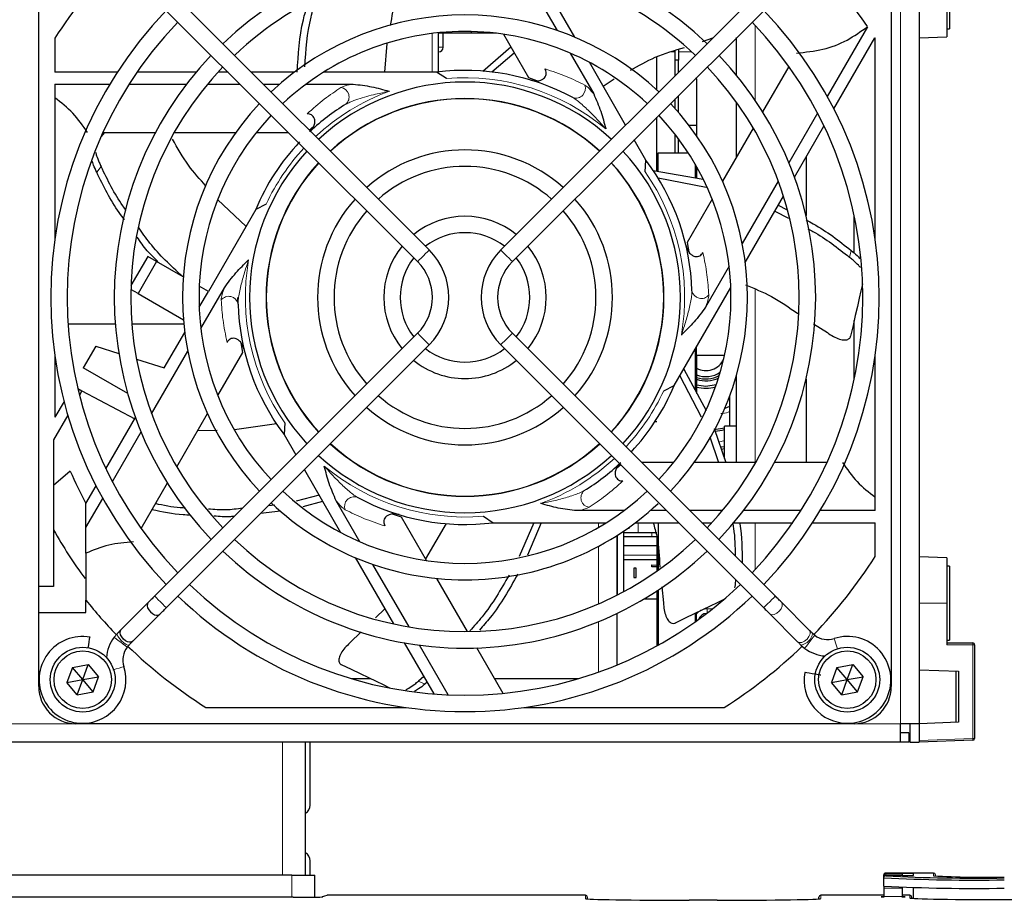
# Paper-space layout 'Blatt3' of a CAD drawing. Header units: millimetres. Extents: x 5 to 418, y 2 to 292.
# Tile 42 of 50: x 81 to 107, y 215 to 239. Entities that reach past the tile are written whole.
import ezdxf

# ---------------------------------------------------------------- set-up
doc = ezdxf.new("R2010")
doc.units = ezdxf.units.MM

psp = doc.layouts.new('Blatt3')

# ---------------------------------------------------------------- linework, layer by layer
at = {"color": 7, "linetype": 'Continuous', "lineweight": 18}
for p, q in [((104.6918, 219.8401), (104.6918, 242.8401)), ((100.7668, 238.6841), (100.7668, 236.6588)), ((92.0543, 237.4171), (92.0543, 238.4605)), ((92.2293, 238.0901), (92.3543, 238.0901)), ((98.5134, 237.9651), (98.6105, 237.9651)), ((99.0586, 237.9651), (98.698, 237.9651)), ((99.1561, 237.2401), (99.1918, 237.2401)), ((83.1252, 234.8679), (83.0058, 234.7182)), ((99.1918, 234.7401), (99.1543, 234.7401)), ((103.3169, 232.4209), (103.3595, 232.6075)), ((100.7668, 231.5606), (100.7668, 226.8595)), ((99.1543, 229.7401), (99.1918, 229.7401)), ((100.2543, 229.1972), (100.2543, 227.8651)), ((99.9418, 227.4759), (99.7905, 227.4389)), ((96.5418, 225.133), (96.5418, 225.263)), ((97.6168, 225.263), (97.6168, 224.9901)), ((100.7668, 225.263), (100.7668, 223.9961)), ((97.0543, 223.3155), (97.0543, 224.9251)), ((97.9793, 224.9901), (97.9793, 224.8901)), ((96.5418, 223.0729), (96.5418, 224.6241)), ((97.2293, 224.3901), (98.1168, 224.3901)), ((99.853, 223.1535), (99.853, 223.1303)), ((99.6205, 222.9401), (99.478, 222.9401)), ((99.478, 222.8287), (99.478, 222.9401)), ((105.9418, 223.0901), (105.1918, 223.0901)), ((96.5418, 221.2304), (96.5418, 222.5902)), ((106.6435, 221.9674), (105.9418, 221.9674)), ((106.6435, 219.4407), (106.6435, 221.9674)), ((106.6435, 221.9674), (106.6918, 221.9674)), ((91.6868, 220.9846), (91.8593, 220.9015)), ((82.4418, 219.8401), (78.9418, 219.8401)), ((104.6918, 219.8401), (103.4418, 219.8401)), ((105.1918, 219.39), (106.6435, 219.4407)), ((106.6435, 219.4407), (106.6918, 219.4407)), ((88.0168, 215.757), (88.0168, 219.3401)), ((88.2668, 215.1553), (88.2668, 215.757)), ((104.2918, 215.8098), (104.2918, 215.7927)), ((104.7466, 215.7927), (104.2918, 215.7927)), ((104.2918, 215.7927), (104.2918, 215.7457)), ((104.2918, 215.7457), (104.2918, 215.7343)), ((105.5831, 215.7343), (105.5831, 215.8098)), ((105.633, 215.7607), (105.633, 215.7267)), ((89.228, 215.2098), (89.104, 215.1685)), ((96.1918, 215.1234), (96.1918, 215.2098)), ((102.5418, 215.2098), (102.5418, 215.1234)), ((104.7406, 215.4049), (104.2418, 215.4049)), ((104.7365, 215.1793), (104.2418, 215.1793)), ((104.9418, 215.1409), (104.9418, 215.2098))]:
    psp.add_line(p, q, dxfattribs=at)
at = {"color": 7, "linetype": 'Continuous', "lineweight": 25}
for p, q in [((105.1918, 242.8401), (105.1918, 219.8401)), ((81.4418, 223.5401), (81.4418, 241.8401)), ((104.4418, 241.8401), (104.4418, 220.8401)), ((106.0168, 240.5901), (106.0168, 238.5901)), ((94.4512, 240.2298), (95.4243, 238.5443)), ((95.9061, 238.3598), (94.874, 240.1476)), ((91.9764, 232.6197), (84.8832, 239.7129)), ((101.0003, 239.7129), (93.9072, 232.6197)), ((84.5689, 239.3986), (91.6621, 232.3054)), ((94.2215, 232.3054), (101.3147, 239.3986)), ((105.9418, 239.5901), (105.9418, 238.3663)), ((103.8011, 238.6447), (102.7143, 236.7623)), ((105.9418, 238.5901), (106.0168, 238.5901)), ((81.8793, 238.3332), (81.8793, 237.4171)), ((92.2293, 237.4235), (92.2293, 238.4801)), ((93.1168, 238.4651), (92.2293, 238.4651)), ((92.3543, 238.0901), (92.3543, 238.4651)), ((93.1168, 238.4651), (93.1168, 238.5134)), ((93.7916, 238.4651), (93.1168, 238.4651)), ((93.981, 238.4399), (94.6549, 237.2727)), ((99.346, 238.2459), (99.6287, 238.3413)), ((100.2668, 237.3287), (100.2668, 238.3507)), ((102.8944, 236.4243), (104.0002, 238.3396)), ((104.0043, 238.3332), (104.0002, 238.3396)), ((104.0043, 232.9288), (104.0043, 238.3332)), ((105.1918, 238.3401), (105.9418, 238.3663)), ((90.7803, 237.4171), (90.8427, 238.1868)), ((93.427, 237.4458), (94.1746, 238.1047)), ((98.698, 238.0273), (98.698, 237.7401)), ((93.669, 237.4217), (94.2716, 237.9367)), ((95.7784, 237.9311), (96.4143, 236.8297)), ((98.1168, 236.9333), (98.1168, 237.8313)), ((98.6105, 237.7401), (98.6105, 237.9978)), ((97.2755, 235.9881), (96.297, 237.6828)), ((98.698, 237.7401), (98.6105, 237.7401)), ((98.6105, 237.3231), (98.6105, 237.7401)), ((98.698, 237.4106), (98.698, 237.7401)), ((101.6782, 237.5722), (100.9704, 236.3462)), ((83.5624, 237.4171), (81.8793, 237.4171)), ((85.69, 237.4171), (84.0968, 237.4171)), ((86.5504, 237.4171), (86.2803, 237.4171)), ((88.3447, 237.4171), (87.179, 237.4171)), ((92.1772, 237.4171), (89.1264, 237.4171)), ((92.443, 237.244), (92.1772, 237.4171)), ((94.6549, 237.2727), (94.8708, 237.1953)), ((96.6697, 237.0372), (96.9666, 237.2369)), ((99.1918, 237.2401), (99.1918, 237.2758)), ((99.1918, 237.2401), (99.1918, 235.9901)), ((81.8793, 237.0921), (83.3597, 237.0921)), ((81.8793, 237.0921), (81.8793, 232.9288)), ((83.8821, 237.0921), (85.4296, 237.0921)), ((85.9977, 237.0921), (86.8754, 237.0921)), ((87.504, 237.0921), (87.944, 237.0921)), ((88.6521, 237.0921), (89.9238, 237.0921)), ((98.6105, 236.4322), (98.6105, 236.6945)), ((98.698, 236.3331), (98.698, 236.782)), ((100.2668, 235.1275), (100.2668, 236.5985)), ((98.1168, 234.7501), (98.1168, 236.2008)), ((102.4531, 236.31), (101.6794, 234.9698)), ((88.7394, 235.8568), (88.8598, 235.9588)), ((98.9785, 235.9901), (99.1918, 235.9901)), ((99.1918, 235.9901), (99.1918, 235.6992)), ((100.7168, 235.9069), (99.8884, 234.472)), ((101.8306, 234.5818), (102.6272, 235.9615)), ((83.1764, 235.79), (84.5921, 235.79)), ((85.0993, 235.79), (86.7561, 235.79)), ((87.3128, 235.79), (88.1775, 235.79)), ((98.6105, 235.2401), (98.6105, 235.7393)), ((98.698, 235.2401), (98.698, 235.6241)), ((97.8224, 235.0408), (97.5056, 235.5895)), ((98.1543, 235.2401), (98.9649, 235.2401)), ((98.1543, 234.7435), (98.1543, 235.2401)), ((102.1418, 235.1208), (102.1418, 233.5491)), ((97.8054, 234.724), (97.8224, 235.0408)), ((99.1543, 234.9307), (99.1543, 234.5665)), ((99.1918, 234.865), (99.1918, 234.7401)), ((98.018, 234.7676), (99.3652, 234.5291)), ((98.1501, 234.5633), (99.4452, 234.3137)), ((99.1918, 234.7401), (99.1918, 234.5598)), ((99.8802, 234.4901), (99.8988, 234.4901)), ((101.3953, 234.4777), (100.4221, 232.7922)), ((100.5033, 232.2827), (101.5354, 234.0705)), ((87.0332, 233.2603), (86.2728, 233.9747)), ((87.5794, 233.8601), (87.2966, 233.7164)), ((99.6101, 233.99), (98.9361, 232.8227)), ((101.3952, 233.8277), (101.6177, 233.7096)), ((87.2966, 233.7164), (86.0184, 231.5026)), ((101.3048, 233.6711), (101.6687, 233.4754)), ((103.4418, 232.5367), (103.4418, 233.5571)), ((98.9361, 232.8227), (98.9828, 232.5658)), ((84.3831, 232.4467), (83.9306, 231.6629)), ((84.6212, 232.3092), (84.3831, 232.4467)), ((84.6212, 232.3092), (84.1212, 231.4432)), ((85.3419, 231.8931), (84.6212, 232.3092)), ((100.0681, 232.179), (99.4322, 231.0776)), ((86.0184, 231.5026), (85.7727, 231.6444)), ((84.1212, 231.4432), (83.9274, 231.5551)), ((84.1212, 231.4432), (85.3458, 230.7362)), ((85.7712, 231.0744), (86.0184, 231.5026)), ((85.8155, 230.5011), (86.4514, 231.6025)), ((98.587, 228.9637), (100.1124, 231.6057)), ((86.8194, 231.1621), (86.8168, 231.3401)), ((83.5081, 230.6151), (82.2348, 230.6151)), ((85.3564, 230.6151), (83.954, 230.6151)), ((102.3458, 230.6311), (102.7207, 230.3897)), ((103.4418, 229.1231), (103.4418, 230.721)), ((91.6621, 230.3747), (84.5689, 223.2815)), ((84.8256, 229.4367), (85.3803, 230.3974)), ((101.3147, 223.2815), (94.2215, 230.3747)), ((84.8832, 222.9672), (91.9764, 230.0604)), ((86.9474, 229.8574), (86.9008, 230.1144)), ((93.9072, 230.0604), (101.0003, 222.9672)), ((82.9825, 230.0209), (82.6452, 229.4367)), ((82.9825, 230.0209), (83.6025, 229.8244)), ((84.4883, 228.2024), (85.4614, 229.8879)), ((86.2735, 228.6902), (86.9474, 229.8574)), ((99.1543, 229.9462), (99.1543, 228.8319)), ((99.1918, 229.7776), (99.1918, 230.0112)), ((99.1918, 229.7776), (99.9451, 229.7776)), ((99.1918, 229.7776), (99.1918, 229.7401)), ((81.8793, 229.7513), (81.8793, 228.11)), ((84.0802, 229.673), (84.8256, 229.4367)), ((99.1918, 229.7401), (99.1918, 228.7457)), ((104.0043, 225.588), (104.0043, 229.7513)), ((83.8431, 228.7451), (82.6452, 229.4367)), ((98.8423, 229.4058), (99.4499, 228.2881)), ((98.7373, 229.224), (99.3179, 228.1164)), ((100.2668, 226.8901), (100.2668, 229.2404)), ((102.1418, 229.131), (102.1418, 226.8901)), ((82.4951, 228.8841), (82.6089, 228.8237)), ((82.6089, 228.8237), (82.5393, 228.7032)), ((82.6089, 228.8237), (84.0343, 228.0659)), ((98.3041, 228.82), (98.587, 228.9637)), ((82.1239, 228.5337), (81.8793, 228.11)), ((100.0793, 228.6716), (100.0793, 227.8651)), ((85.1668, 226.7732), (85.9952, 228.2081)), ((100.0793, 228.3953), (99.949, 228.3463)), ((82.2271, 228.1624), (81.8418, 227.4951)), ((83.2564, 226.7186), (84.053, 228.0983)), ((87.8527, 227.9317), (86.7247, 227.7688)), ((88.0782, 227.9561), (88.0612, 227.6393)), ((98.0695, 227.9901), (98.1168, 227.9901)), ((83.4305, 226.3702), (84.2042, 227.7103)), ((86.2595, 227.7513), (85.7235, 227.7374)), ((99.6635, 227.8071), (99.9798, 226.8901)), ((99.6645, 227.7768), (99.9418, 227.8247)), ((100.2668, 227.8651), (99.9418, 227.8651)), ((99.9418, 226.9961), (99.9418, 227.8651)), ((81.8418, 227.4951), (81.8418, 223.5401)), ((88.0612, 227.6393), (88.378, 227.0906)), ((99.5497, 227.5743), (99.778, 226.8901)), ((99.8537, 227.247), (99.9418, 227.2622)), ((98.5708, 226.8901), (97.706, 226.8901)), ((100.7843, 226.8901), (99.1275, 226.8901)), ((102.7072, 226.8901), (101.2915, 226.8901)), ((82.2906, 226.6526), (81.8418, 226.2677)), ((88.6081, 226.6921), (89.5865, 224.9973)), ((97.1418, 226.8213), (97.0418, 226.7365)), ((84.2053, 225.1079), (84.9132, 226.3339)), ((82.7168, 225.784), (82.9892, 226.2559)), ((82.7168, 225.134), (83.1693, 225.9178)), ((89.0042, 226.0061), (88.3907, 225.8439)), ((89.1013, 225.8378), (88.5668, 225.6878)), ((90.1052, 224.7491), (89.4693, 225.8504)), ((82.7168, 225.134), (82.7168, 225.784)), ((87.969, 225.5695), (87.4269, 225.5109)), ((87.8114, 225.7369), (87.6357, 225.7197)), ((97.2315, 225.588), (95.9597, 225.588)), ((98.3796, 225.588), (97.9396, 225.588)), ((99.8858, 225.588), (99.0082, 225.588)), ((102.0015, 225.588), (100.454, 225.588)), ((104.0043, 225.588), (102.5239, 225.588)), ((91.2286, 225.4075), (90.9828, 225.4956)), ((91.9025, 224.2402), (91.2286, 225.4075)), ((93.4405, 225.4361), (93.7064, 225.263)), ((93.7064, 225.263), (96.7571, 225.263)), ((94.8011, 225.263), (94.3994, 224.3508)), ((94.9995, 225.263), (94.6298, 224.3876)), ((97.5389, 225.263), (98.7046, 225.263)), ((98.1543, 225.263), (98.1543, 223.9823)), ((99.3332, 225.263), (99.6033, 225.263)), ((100.1936, 225.263), (101.7868, 225.263)), ((102.3211, 225.263), (104.0043, 225.263)), ((104.0043, 224.3469), (104.0043, 225.263)), ((82.7168, 224.4376), (82.7168, 225.134)), ((92.4335, 225.2362), (91.8766, 224.2851)), ((97.2293, 223.4076), (97.2293, 225.0407)), ((97.3365, 225.1151), (97.3668, 225.1151)), ((97.3668, 225.1365), (97.3668, 225.1151)), ((97.0418, 224.9171), (97.0418, 223.3091)), ((97.6168, 224.9901), (97.2293, 224.9901)), ((97.2293, 224.8901), (97.9793, 224.8901)), ((98.1168, 224.9901), (97.6168, 224.9901)), ((97.9793, 224.8901), (98.1168, 224.8901)), ((98.1168, 224.8691), (98.1168, 223.9559)), ((98.1168, 224.6401), (97.2293, 224.6401)), ((89.9774, 224.3203), (91.0096, 222.5325)), ((97.2293, 224.2651), (98.1168, 224.2651)), ((105.9418, 224.3139), (105.1918, 224.3401)), ((105.9418, 224.3139), (105.9418, 223.0901)), ((91.4324, 222.4503), (90.4592, 224.1358)), ((97.4999, 224.038), (97.4999, 223.7877)), ((97.5617, 224.038), (97.4999, 224.038)), ((97.5617, 223.7877), (97.5617, 224.038)), ((97.9809, 224.0695), (97.9809, 224.1218)), ((97.9809, 224.1218), (98.1168, 224.1195)), ((98.1168, 224.0672), (97.9809, 224.0695)), ((106.0168, 224.0901), (105.9418, 224.0901)), ((106.0168, 224.0901), (106.0168, 222.0901)), ((93.0093, 222.3233), (92.1809, 223.7581)), ((97.4999, 223.7877), (97.5617, 223.7877)), ((81.8418, 223.5401), (81.4418, 223.5401)), ((81.4418, 222.8401), (81.4418, 223.5401)), ((98.1168, 223.4153), (98.1109, 223.4154)), ((98.1168, 223.4192), (98.1168, 223.2026)), ((98.1543, 223.4439), (98.1543, 221.9595)), ((98.2525, 223.5293), (98.2958, 223.1021)), ((82.7168, 222.8401), (82.7168, 223.1711)), ((98.1168, 223.2026), (97.7689, 223.2026)), ((98.1168, 223.2026), (98.1168, 221.9388)), ((84.3939, 223.1064), (83.6639, 222.3765)), ((90.7772, 222.935), (90.5283, 222.6916)), ((102.23, 222.3661), (101.4794, 223.1168)), ((105.9418, 223.0901), (105.9418, 221.9674)), ((81.4418, 220.8401), (81.4418, 222.8401)), ((81.4418, 222.8401), (82.7168, 222.8401)), ((83.9782, 222.0622), (84.7082, 222.7921)), ((97.0418, 222.813), (97.0418, 221.4226)), ((99.1543, 222.817), (99.1543, 222.5896)), ((99.1918, 222.6164), (99.1918, 222.8351)), ((101.1651, 222.8025), (101.9157, 222.0518)), ((83.5632, 222.2758), (83.4744, 222.1743)), ((83.4744, 222.1743), (83.4745, 222.1742)), ((90.1451, 222.3169), (89.8393, 222.0178)), ((98.1168, 222.3026), (98.1543, 222.3026)), ((102.3775, 222.2258), (102.3202, 222.2759)), ((105.9418, 222.0901), (106.0168, 222.0901)), ((83.8275, 221.9044), (83.8775, 221.9615)), ((91.3048, 222.0212), (92.1014, 220.6415)), ((92.4902, 220.6181), (91.7164, 221.9582)), ((93.9707, 220.658), (93.2629, 221.884)), ((102.0061, 221.9615), (102.0076, 221.9601)), ((102.0062, 221.9613), (102.1076, 221.8726)), ((102.1076, 221.8726), (102.1079, 221.8731)), ((105.9418, 222.0174), (106.6418, 222.0174)), ((106.6918, 221.9674), (106.6918, 219.4407)), ((82.3506, 221.3589), (82.2029, 220.9519)), ((82.3506, 221.3589), (82.7769, 221.4346)), ((82.6293, 221.0276), (82.3506, 221.3589)), ((82.6293, 221.0276), (82.7769, 221.4346)), ((82.7769, 221.4346), (83.0556, 221.1032)), ((102.9756, 221.3589), (102.8279, 220.9519)), ((102.9756, 221.3589), (103.4019, 221.4346)), ((103.2543, 221.0276), (102.9756, 221.3589)), ((103.2543, 221.0276), (103.4019, 221.4346)), ((103.4019, 221.4346), (103.6806, 221.1032)), ((105.1918, 221.2901), (106.2582, 221.2528)), ((82.2029, 220.9519), (82.6293, 221.0276)), ((82.4817, 220.6205), (82.6293, 221.0276)), ((82.6293, 221.0276), (83.0556, 221.1032)), ((82.908, 220.6962), (82.6293, 221.0276)), ((82.908, 220.6962), (83.0556, 221.1032)), ((90.3932, 221.0526), (89.8869, 221.0526)), ((91.8295, 221.1124), (91.6868, 220.9846)), ((95.9967, 221.0526), (93.7429, 221.0526)), ((102.8279, 220.9519), (103.2543, 221.0276)), ((103.1067, 220.6205), (103.2543, 221.0276)), ((103.2543, 221.0276), (103.6806, 221.1032)), ((103.533, 220.6962), (103.2543, 221.0276)), ((103.533, 220.6962), (103.6806, 221.1032)), ((106.1918, 219.875), (106.1918, 221.2551)), ((106.2582, 221.2528), (106.2582, 219.8773)), ((82.4817, 220.6205), (82.2029, 220.9519)), ((91.9199, 220.9559), (91.8593, 220.9015)), ((103.1067, 220.6205), (102.8279, 220.9519)), ((82.4817, 220.6205), (82.908, 220.6962)), ((103.1067, 220.6205), (103.533, 220.6962)), ((85.9487, 220.2776), (91.3531, 220.2776)), ((94.5305, 220.2776), (99.9349, 220.2776)), ((103.4418, 219.8401), (82.4418, 219.8401)), ((105.1918, 219.8401), (104.6918, 219.8401)), ((104.6918, 219.3401), (104.6918, 219.8401)), ((104.9418, 219.8401), (104.9418, 219.3401)), ((106.2582, 219.8773), (105.1918, 219.8401)), ((105.1918, 219.8401), (105.1918, 219.3401)), ((104.9168, 219.5901), (104.6918, 219.5901)), ((104.9168, 219.5901), (104.9168, 219.3401)), ((104.6918, 219.3401), (56.6918, 219.3401)), ((88.6418, 215.757), (88.6418, 219.3401)), ((88.7668, 217.6401), (88.7668, 219.3401)), ((104.9168, 219.3401), (104.6918, 219.3401)), ((104.9418, 219.3401), (105.1918, 219.3401)), ((106.6435, 219.3908), (105.1918, 219.3401)), ((88.7668, 215.757), (88.7668, 216.1401)), ((88.2668, 215.757), (72.0168, 215.757)), ((88.2668, 215.757), (88.8918, 215.757)), ((88.8918, 215.1597), (88.8918, 215.757)), ((104.2418, 215.7427), (104.2418, 215.7598)), ((104.2418, 215.6957), (104.2418, 215.7427)), ((104.2418, 215.6843), (104.2418, 215.6957)), ((105.5831, 215.8098), (104.2918, 215.8098)), ((104.7466, 215.7457), (104.2918, 215.7457)), ((105.0418, 215.7974), (104.7466, 215.7974)), ((104.7466, 215.7974), (104.7466, 215.7927)), ((104.7466, 215.7457), (104.7466, 215.7409)), ((104.7466, 215.7409), (105.0418, 215.7409)), ((105.0418, 215.7409), (105.0418, 215.7974)), ((105.6336, 215.7266), (105.633, 215.7607)), ((104.2418, 215.4593), (104.2418, 215.6843)), ((104.2418, 215.4593), (104.2418, 215.4049)), ((89.2122, 215.2073), (89.0899, 215.1665)), ((96.1918, 215.2098), (89.228, 215.2098)), ((104.2418, 215.2098), (102.5418, 215.2098)), ((104.2418, 215.4049), (104.2418, 215.1793)), ((104.2418, 215.1793), (104.2418, 215.1597)), ((104.7406, 215.4049), (104.7365, 215.1793)), ((104.9418, 215.2098), (104.737, 215.2098)), ((105.0418, 215.1279), (105.0418, 215.422)), ((88.3051, 215.1553), (71.9785, 215.1553)), ((96.2418, 215.1598), (96.2418, 215.1142)), ((99.7418, 215.0745), (98.9918, 215.0745)), ((102.4918, 215.1142), (102.4918, 215.1598)), ((104.9918, 215.1598), (104.9918, 215.1317))]:
    psp.add_line(p, q, dxfattribs=at)
at = {"color": 7, "linetype": 'Continuous', "lineweight": 25, "flags": 128}
for points in [[(83.1192, 235.6623), (83.1284, 235.6739), (83.221, 235.79)], [(103.667, 231.7077), (103.6637, 231.6933), (103.624, 231.5192), (103.5787, 231.3209), (103.528, 231.0988), (103.472, 230.8534), (103.4108, 230.5852), (103.3445, 230.2946)], [(99.7185, 228.9813), (99.4418, 228.9401), (99.1918, 228.9735)], [(99.9418, 227.3131), (99.8456, 227.2963), (99.8367, 227.2949)], [(97.5297, 225.256), (97.5375, 225.2591), (97.5463, 225.263)], [(99.9163, 223.184), (99.903, 223.1776), (99.7421, 223.1001), (99.5588, 223.0118), (99.3536, 222.913), (99.1268, 222.8038), (98.8789, 222.6844), (98.6104, 222.5551)], [(101.4794, 223.1168), (101.4611, 223.1351), (101.4419, 223.1543), (101.4219, 223.1743), (101.4012, 223.1949), (101.3801, 223.2161), (101.3585, 223.2377), (101.3366, 223.2595), (101.3147, 223.2815)], [(84.3939, 223.1064), (84.3735, 223.0735), (84.3682, 223.0179), (84.3806, 222.9675), (84.41, 222.9102), (84.4559, 222.8541), (84.512, 222.8083), (84.5692, 222.7789), (84.6196, 222.7665), (84.6752, 222.7718), (84.7082, 222.7921), (84.7082, 222.7921)], [(101.0003, 222.9672), (101.0223, 222.9452), (101.0442, 222.9234), (101.0658, 222.9018), (101.0869, 222.8806), (101.1076, 222.86), (101.1276, 222.84), (101.1468, 222.8208), (101.1651, 222.8025)], [(83.9782, 222.0622), (83.9453, 222.0418), (83.8897, 222.0365), (83.8392, 222.0489), (83.782, 222.0784), (83.7259, 222.1242), (83.6801, 222.1803), (83.6507, 222.2375), (83.6383, 222.288), (83.6436, 222.3436), (83.6639, 222.3765), (83.6639, 222.3765)], [(102.3204, 222.2758), (102.3083, 222.2879), (102.2964, 222.2998), (102.2847, 222.3115), (102.2732, 222.3229), (102.262, 222.3342), (102.251, 222.3451), (102.2404, 222.3558), (102.23, 222.3661)], [(82.7762, 221.8901), (82.7892, 221.9638), (82.8039, 222.0469), (82.8161, 222.1163), (82.824, 222.1612), (82.8265, 222.1751)], [(101.9157, 222.0518), (101.9261, 222.0415), (101.9367, 222.0308), (101.9477, 222.0198), (101.9589, 222.0086), (101.9704, 221.9971), (101.9821, 221.9854), (101.994, 221.9736), (102.0061, 221.9615)], [(90.9136, 220.802), (90.9003, 220.8084), (90.7394, 220.8858), (90.5562, 220.9741), (90.3509, 221.0729), (90.1241, 221.1821), (89.8762, 221.3015), (89.6077, 221.4308)], [(102.544, 221.1477), (102.5215, 221.1516), (102.4692, 221.1608), (102.3951, 221.1739), (102.3104, 221.1889), (102.228, 221.2034), (102.1604, 221.2153), (102.1181, 221.2228), (102.1068, 221.2248)], [(89.0901, 215.1665), (89.0942, 215.1675), (89.104, 215.1685)]]:
    psp.add_lwpolyline(points, dxfattribs=at)
at = {"color": 7, "linetype": 'Continuous', "lineweight": 18, "flags": 128}
for points in [[(91.9764, 232.6197), (91.9644, 232.6078), (91.9304, 232.5737), (91.8794, 232.5227), (91.8193, 232.4626), (91.7591, 232.4025), (91.7081, 232.3515), (91.6741, 232.3174), (91.6621, 232.3054)], [(93.9072, 232.6197), (93.9073, 232.6197), (93.9213, 232.6056), (93.9571, 232.5698), (94.0092, 232.5177), (94.0698, 232.4571), (94.1295, 232.3975), (94.1792, 232.3477), (94.2115, 232.3154), (94.2215, 232.3054)], [(91.9764, 230.0604), (91.9644, 230.0723), (91.9304, 230.1064), (91.8794, 230.1574), (91.8193, 230.2175), (91.7591, 230.2777), (91.7081, 230.3287), (91.6741, 230.3627), (91.6621, 230.3747), (91.6621, 230.3747)], [(93.9072, 230.0604), (93.9073, 230.0605), (93.9213, 230.0745), (93.9571, 230.1103), (94.0092, 230.1625), (94.0698, 230.223), (94.1295, 230.2827), (94.1792, 230.3324), (94.2115, 230.3647), (94.2215, 230.3747)], [(84.8832, 222.9672), (84.8713, 222.9792), (84.8372, 223.0132), (84.7862, 223.0642), (84.7261, 223.1243), (84.6659, 223.1845), (84.615, 223.2355), (84.5809, 223.2695), (84.5689, 223.2815), (84.5689, 223.2815)], [(101.0003, 222.9672), (101.0004, 222.9673), (101.0145, 222.9813), (101.0503, 223.0171), (101.1024, 223.0693), (101.1629, 223.1298), (101.2226, 223.1895), (101.2724, 223.2393), (101.3047, 223.2715), (101.3147, 223.2815)], [(101.1651, 222.8025), (101.1684, 222.7994), (101.2174, 222.7784), (101.2825, 222.785), (101.3535, 222.8182), (101.4199, 222.8729), (101.4713, 222.9408), (101.5001, 223.0116), (101.5017, 223.0745), (101.4794, 223.1168)], [(101.9157, 222.0518), (101.919, 222.0487), (101.9681, 222.0277), (102.0331, 222.0343), (102.1042, 222.0675), (102.1705, 222.1223), (102.2219, 222.1902), (102.2507, 222.261), (102.2524, 222.3239), (102.23, 222.3661)], [(83.4745, 222.1742), (83.4902, 222.1621), (83.5305, 222.1314), (83.5891, 222.0866), (83.6571, 222.0346), (83.7241, 221.9834), (83.7801, 221.9407), (83.8163, 221.9129), (83.8275, 221.9044)], [(83.5632, 222.2758), (83.5592, 222.2479), (83.5798, 222.2003), (83.6217, 222.1403), (83.6787, 222.077), (83.742, 222.02), (83.802, 221.9781), (83.8496, 221.9575), (83.8775, 221.9614)], [(102.1079, 221.8731), (102.1218, 221.8912), (102.154, 221.9334), (102.1997, 221.9932), (102.2519, 222.0616), (102.3027, 222.128), (102.3444, 222.1825), (102.3705, 222.2167), (102.3775, 222.2258)], [(102.989, 221.8614), (102.9638, 221.9394), (102.9381, 222.019), (102.917, 222.0842), (102.9038, 222.1252), (102.9002, 222.1361)], [(83.4461, 221.2873), (83.4522, 221.2893), (83.5337, 221.3156), (83.614, 221.3416), (83.681, 221.3632), (83.7244, 221.3773), (83.7378, 221.3816)], [(89.2122, 215.2073), (89.2183, 215.2089), (89.228, 215.2098)]]:
    psp.add_lwpolyline(points, dxfattribs=at)
at = {"color": 7, "linetype": 'Continuous', "lineweight": 25}
for centre, radius in [((82.6293, 221.0276), 0.875), ((103.2543, 221.0276), 0.875), ((82.6293, 221.0276), 0.775), ((103.2543, 221.0276), 0.775)]:
    psp.add_circle(centre, radius, dxfattribs=at)
for centre, radius, start, end in [((92.9418, 231.3401), 9.4615, 46.346, 133.654), ((92.9418, 231.3401), 13.0875, 135.9786, 147.70111), ((92.9418, 231.3401), 13.0875, 33.92737, 44.03788), ((92.9418, 231.3401), 9.017, 90, 133.58764), ((92.9418, 231.3401), 9.017, 46.41236, 90), ((92.9418, 231.3401), 11.176, 136.13948, 223.86052), ((92.9418, 231.3401), 11.176, 316.13948, 43.86052), ((92.9418, 231.3401), 7.62, 46.67136, 133.32864), ((92.9418, 231.3401), 10.7315, 136.18668, 223.81332), ((92.9418, 231.3401), 10.7315, 316.18668, 43.81332), ((92.9418, 231.3401), 7.1755, 90, 133.22507), ((92.9418, 231.3401), 7.1755, 46.77493, 90), ((92.2293, 238.0901), 0.125, 270, 0), ((92.9418, 231.3401), 9.4615, 136.346, 223.654), ((92.9418, 231.3401), 9.4615, 316.346, 43.654), ((92.9418, 231.3401), 9.017, 136.41236, 223.58764), ((92.9418, 231.3401), 9.017, 316.41236, 43.58764), ((92.9418, 231.3401), 6.125, 61.66505, 97.17116), ((92.9418, 231.3401), 5.8103, 47.19218, 132.80782), ((92.9418, 231.3401), 5.3658, 90, 132.62612), ((92.9418, 231.3401), 5.3605, 47.37622, 132.62378), ((92.9418, 231.3401), 5.3658, 47.37388, 90), ((92.9418, 231.3401), 7.62, 136.67136, 223.32864), ((92.9418, 231.3401), 6.125, 121.66505, 132.92053), ((92.9418, 231.3401), 7.62, 316.67136, 43.32864), ((92.9418, 231.3401), 7.1755, 136.77493, 223.22507), ((92.9418, 231.3401), 7.1755, 316.77493, 43.22507), ((92.9418, 231.3401), 6.125, 136.79325, 157.17116), ((92.9418, 231.3401), 5.8103, 137.19218, 222.80782), ((92.9418, 231.3401), 3.9783, 48.20255, 131.79745), ((92.9418, 231.3401), 5.8103, 317.19218, 42.80782), ((92.9418, 231.3401), 5.3658, 137.37388, 222.62612), ((92.9418, 231.3401), 5.3605, 137.37622, 222.62378), ((92.9418, 231.3401), 3.5338, 90, 131.39411), ((92.9418, 231.3401), 3.5338, 48.60589, 90), ((92.9418, 231.3401), 5.3605, 0, 42.62378), ((92.9418, 231.3401), 5.3658, 317.37388, 42.62612), ((92.9418, 231.3401), 6.125, 1.66505, 37.17116), ((92.9418, 231.3401), 3.9783, 138.20255, 221.79745), ((92.9418, 231.3401), 3.9783, 318.20255, 41.79745), ((92.9418, 231.3401), 3.5338, 138.60589, 221.39411), ((92.9418, 231.3401), 2.1908, 50.82263, 129.17737), ((92.9418, 231.3401), 3.5338, 318.60589, 41.39411), ((92.9418, 231.3401), 1.7463, 90, 127.68798), ((92.9418, 231.3401), 1.7463, 52.31202, 90), ((92.9418, 231.3401), 2.1908, 140.82263, 219.17737), ((92.9418, 231.3401), 2.1908, 320.82263, 39.17737), ((90.6967, 231.3401), 1.8098, 315, 45), ((95.1868, 231.3401), 1.8098, 135, 225), ((92.9418, 231.3401), 1.7463, 142.31202, 217.68798), ((90.6967, 231.3401), 1.3653, 315, 45), ((95.1868, 231.3401), 1.3653, 135, 225), ((92.9418, 231.3401), 1.7463, 322.31202, 37.68798), ((92.9418, 231.3401), 6.125, 181.66505, 217.17116), ((92.9418, 231.3401), 5.3605, 317.37622, 0), ((92.9418, 231.3401), 1.7462, 232.31202, 307.68798), ((92.9418, 231.3401), 2.1907, 230.82263, 270), ((92.9418, 231.3401), 2.1907, 270, 309.17737), ((99.4418, 229.8901), 0.525, 241.56311, 336.22857), ((99.4418, 229.8901), 0.6875, 248.67631, 304.10901), ((99.4418, 229.8901), 0.75, 250.52878, 298.56908), ((99.4418, 229.8901), 0.8, 251.79004, 294.98261), ((92.9418, 231.3401), 6.125, 317.07947, 337.17116), ((99.4418, 229.8901), 1, 255.52249, 284.85193), ((92.9418, 231.3401), 3.5338, 228.60589, 311.39411), ((92.9418, 231.3401), 3.9783, 228.20255, 270), ((92.9418, 231.3401), 3.9783, 270, 311.79745), ((99.4418, 229.8901), 2.175, 276.55519, 283.2903), ((92.9418, 231.3401), 5.3657, 227.37388, 312.62612), ((92.9418, 231.3401), 5.3605, 227.37622, 312.62378), ((92.9418, 231.3401), 5.8102, 227.19218, 270), ((92.9418, 231.3401), 5.8102, 270, 312.80782), ((92.9418, 231.3401), 6.125, 301.66505, 313.29181), ((92.9418, 231.3401), 11.637, 203.75354, 208.5187), ((92.9418, 231.3401), 7.1755, 226.77493, 313.22507), ((92.9418, 231.3401), 7.62, 226.67136, 270), ((92.9418, 231.3401), 6.125, 241.66505, 277.17116), ((92.9418, 231.3401), 7.62, 270, 313.16134), ((92.9418, 231.3401), 12.75, 209.47293, 216.5025), ((92.9418, 231.3401), 9.017, 226.41236, 313.58764), ((92.9418, 231.3401), 9.4615, 226.346, 270), ((92.9418, 231.3401), 9.4615, 270, 313.654), ((92.9418, 231.3401), 13.0875, 315.97749, 327.70111), ((92.9418, 231.3401), 10.7315, 226.18668, 313.81332), ((92.9418, 231.3401), 13.0875, 218.62209, 224.01819), ((92.9418, 231.3401), 11.176, 226.13948, 270), ((92.9418, 231.3401), 11.176, 270, 313.86052), ((99.478, 222.5651), 0.25, 94.30796, 159.05481), ((82.623, 221.0213), 1.1716, 80, 270), ((84.2816, 221.5574), 1.016, 142.6142, 176.14475), ((102.7245, 222.6799), 0.5715, 232.6142, 287.91104), ((103.2605, 221.0213), 1.1716, 270, 107.91104), ((84.2816, 221.5574), 0.5715, 142.6142, 197.91104), ((92.9418, 231.3401), 13.0875, 225.93842, 237.70111), ((92.9418, 231.3401), 13.0875, 302.29889, 314.03176), ((102.7245, 222.6799), 1.016, 232.6142, 266.14475), ((106.6418, 221.9674), 0.05, 0, 90), ((82.623, 221.0213), 1.1716, 270, 17.91104), ((103.2605, 221.0213), 1.1716, 170, 270), ((82.4418, 220.8401), 1, 180, 270), ((103.4418, 220.8401), 1, 270, 0), ((106.6418, 219.4407), 0.05, 272, 0), ((88.5168, 217.6401), 0.25, 300, 0), ((88.5168, 216.1401), 0.25, 0, 60), ((104.2918, 215.7598), 0.05, 89.99746, 179.99507), ((104.2918, 215.6957), 0.05, 89.99317, 179.99936), ((106.7249, 263.4405), 47.7683, 267.08034, 270.9199), ((105.5831, 215.7598), 0.05, 1.00282, 90.00392), ((107.0147, 243.0647), 27.3679, 267.00145, 270.99888), ((106.6463, 260.3178), 44.6982, 266.91638, 271.08389), ((106.6461, 260.0884), 44.6938, 266.91624, 271.08417), ((89.228, 215.1598), 0.05, 90, 108.42098), ((96.1918, 215.1598), 0.05, 0.00598, 90.00163), ((102.5418, 215.1598), 0.05, 89.9983, 179.99423), ((104.9418, 215.1598), 0.05, 0.00661, 90.00086)]:
    psp.add_arc(centre, radius, start, end, dxfattribs=at)
at = {"color": 7, "linetype": 'Continuous', "lineweight": 18}
for centre, radius, start, end in [((92.9418, 231.3401), 5.925, 50.14622, 94.82871), ((89.5562, 236.7473), 0.2582, 311.26672, 81.30123), ((95.9318, 236.9757), 0.2582, 251.26736, 21.30053), ((92.9418, 231.3401), 5.925, 110.14622, 132.8503), ((92.9418, 231.3401), 5.925, 137.1497, 154.82871), ((92.9418, 231.3401), 5.925, 350.14622, 34.82871), ((92.9418, 231.3401), 5.925, 170.14622, 214.82871), ((86.5662, 231.1116), 0.2582, 11.26714, 141.30111), ((99.3174, 231.5685), 0.2582, 191.26728, 321.30011), ((92.9418, 231.3401), 5.925, 317.1497, 334.82871), ((92.9418, 231.3401), 5.925, 290.14622, 312.8503), ((92.9418, 231.3401), 5.925, 230.14622, 274.82871), ((96.3274, 225.9328), 0.2582, 131.26738, 261.30028), ((89.9518, 225.7044), 0.2582, 71.26698, 201.30093), ((101.9359, 222.3439), 0.3904, 280.57933, 349.94737), ((106.2839, 221.9799), 0.3598, 358.01244, 5.9858), ((106.2849, 219.4157), 0.3595, 356.01494, 3.98506), ((104.2918, 215.7427), 0.05, 89.99746, 179.99507), ((104.2918, 215.6843), 0.05, 89.99746, 179.99507), ((105.5831, 215.6843), 0.05, 64.08977, 90.00484), ((96.1918, 215.0734), 0.05, 60.53437, 90.01055), ((102.5418, 215.0734), 0.05, 89.99018, 119.4649), ((104.9418, 215.0908), 0.05, 60.55584, 89.98908)]:
    psp.add_arc(centre, radius, start, end, dxfattribs=at)
at = {"color": 7, "linetype": 'Continuous', "lineweight": 25}
for centre, major_axis, ratio, start_param, end_param in [((104.7335, 215.0428), (0.0131, 0.75), 0.0003045, 5.9267904, 6.2657373), ((88.3051, 215.1692), (0.8, 0), 0.0174551, 4.712389, 6.2308254), ((104.4918, 215.1692), (0.325, 0), 0.0174551, 2.4484327, 3.8347526), ((104.7483, 215.8644), (0.0131, 0.75), 0.0003045, 3.490999, 3.560477), ((104.4918, 215.1692), (0.325, 0), 0.0174551, 5.563615, 7.0021196), ((104.7287, 214.7197), (0.0131, 0.75), 0.0003045, 0.3307664, 0.4188843), ((98.9918, 215.1234), (2.8, 0), 0.0174551, 3.1415927, 4.712389), ((99.7418, 215.1234), (2.8, 0), 0.0174551, 4.712389, 6.2831853), ((107.7418, 215.1409), (2.8, 0), 0.0174551, 3.1415927, 4.712389)]:
    psp.add_ellipse(centre, major_axis=major_axis, ratio=ratio, start_param=start_param, end_param=end_param, dxfattribs=at)
for points, knots in [([(90.9341, 238.6741), (90.9744, 238.916), (91.0628, 239.4479), (91.2671, 239.9473), (91.3784, 240.2195)], [0, 0, 0, 0, 0.4548762, 1, 1, 1, 1]), ([(88.6172, 237.5608), (88.6509, 238.0124), (88.6964, 238.6224), (88.8692, 239.2069), (88.9141, 239.3587)], [0, 0, 0, 0, 0.74028035, 1, 1, 1, 1]), ([(88.416, 237.4171), (88.445, 237.8921), (88.4829, 238.5128), (88.6544, 239.1078), (88.6947, 239.2475)], [0, 0, 0, 0, 0.7651171, 1, 1, 1, 1]), ([(101.8867, 237.9333), (102.1282, 237.957), (102.6172, 238.0051), (103.2557, 238.2557), (103.6216, 238.5167), (103.8011, 238.6447)], [0, 0, 0, 0, 0.3319606, 0.6722207, 1, 1, 1, 1]), ([(97.4047, 237.4725), (97.6252, 237.5958), (98.0892, 237.8552), (98.5994, 238.0055), (98.8672, 238.0844)], [0, 0, 0, 0, 0.4750283, 1, 1, 1, 1]), ([(94.7206, 237.2011), (94.7739, 237.1899), (94.8634, 237.1712), (94.982, 237.1945), (95.0594, 237.2364), (95.1093, 237.2911), (95.1339, 237.3535), (95.1349, 237.419), (95.1203, 237.4697), (95.1054, 237.4974), (95.1008, 237.5061)], [0, 0, 0, 0, 0.2506261, 0.4208338, 0.549686, 0.6539608, 0.7586834, 0.8538649, 0.9541353, 1, 1, 1, 1]), ([(89.9238, 237.0921), (90.0914, 237.0741), (90.4206, 237.0386), (90.7406, 236.9451), (90.8992, 236.9031), (90.9011, 236.9026)], [0, 0, 0, 0, 0.50626192, 0.99402963, 1, 1, 1, 1]), ([(82.7594, 235.79), (82.6324, 235.9725), (82.3759, 236.3413), (82.046, 236.5961), (81.8793, 236.7249)], [0, 0, 0, 0, 0.4948236, 1, 1, 1, 1]), ([(96.4143, 236.8297), (96.4824, 236.6755), (96.6163, 236.3728), (96.6953, 236.0489), (96.7382, 235.8905), (96.7387, 235.8886)], [0, 0, 0, 0, 0.5062636, 0.9940315, 1, 1, 1, 1]), ([(88.7554, 235.8111), (88.7917, 235.8516), (88.8527, 235.9198), (88.8918, 236.0341), (88.8943, 236.1222), (88.8718, 236.1927), (88.8301, 236.2452), (88.7738, 236.2788), (88.7226, 236.2915), (88.6912, 236.2925), (88.6813, 236.2928)], [0, 0, 0, 0, 0.25062365, 0.42083189, 0.54968335, 0.65396103, 0.75868449, 0.85386279, 0.95413355, 1, 1, 1, 1]), ([(85.9541, 234.3455), (85.7905, 234.5269), (85.4409, 234.9146), (85.1858, 235.3703), (85.05, 235.6128)], [0, 0, 0, 0, 0.4678896, 1, 1, 1, 1]), ([(82.9756, 235.2568), (82.9842, 235.2263), (83.007, 235.1451), (83.0613, 235.0061), (83.1077, 234.9057), (83.1252, 234.8679)], [0, 0, 0, 0, 0.2726637, 0.7256316, 1, 1, 1, 1]), ([(83.0058, 234.7182), (82.9759, 234.7835), (82.9234, 234.898), (82.8901, 234.9991), (82.8757, 235.0425)], [0, 0, 0, 0, 0.56959469, 1, 1, 1, 1]), ([(83.8027, 233.6842), (83.7722, 233.7256), (83.5021, 234.0919), (83.3024, 234.5031), (83.1252, 234.8679)], [0, 0, 0, 0, 0.1129247, 1, 1, 1, 1]), ([(83.7546, 233.435), (83.7067, 233.4988), (83.4087, 233.8954), (83.1897, 234.3428), (83.0058, 234.7182)], [0, 0, 0, 0, 0.16081286, 1, 1, 1, 1]), ([(85.3099, 231.9116), (85.0041, 232.1967), (84.5686, 232.6026), (84.2299, 233.09), (84.1291, 233.2351)], [0, 0, 0, 0, 0.7022952, 1, 1, 1, 1]), ([(102.1418, 233.4315), (102.208, 233.3972), (102.6439, 233.1712), (103.0311, 232.8662), (103.3595, 232.6075)], [0, 0, 0, 0, 0.1519765, 1, 1, 1, 1]), ([(84.6594, 232.3064), (84.5592, 232.4008), (84.3473, 232.6003), (84.1839, 232.8413), (84.0978, 232.9683)], [0, 0, 0, 0, 0.4729398, 1, 1, 1, 1]), ([(102.1922, 233.1937), (102.2379, 233.1695), (102.6404, 232.9565), (102.999, 232.6726), (103.3169, 232.4209)], [0, 0, 0, 0, 0.1133809, 1, 1, 1, 1]), ([(98.907, 232.7301), (98.924, 232.6783), (98.9525, 232.5914), (99.032, 232.5004), (99.107, 232.4543), (99.1793, 232.4384), (99.2456, 232.4483), (99.3029, 232.4803), (99.3395, 232.5183), (99.356, 232.545), (99.3612, 232.5534)], [0, 0, 0, 0, 0.2506253, 0.4208347, 0.5496839, 0.6539624, 0.7586849, 0.8538642, 0.954134, 1, 1, 1, 1]), ([(103.3595, 232.6075), (103.415, 232.5617), (103.5047, 232.4875), (103.5731, 232.417), (103.5991, 232.3901)], [0, 0, 0, 0, 0.6185239, 1, 1, 1, 1]), ([(86.4514, 231.6025), (86.5508, 231.7386), (86.7461, 232.0059), (86.987, 232.2364), (87.1028, 232.3526), (87.1042, 232.354)], [0, 0, 0, 0, 0.5062628, 0.9940302, 1, 1, 1, 1]), ([(103.6076, 232.1494), (103.5906, 232.1686), (103.5386, 232.2274), (103.4343, 232.3241), (103.3491, 232.3944), (103.3169, 232.4209)], [0, 0, 0, 0, 0.23225637, 0.71038662, 1, 1, 1, 1]), ([(100.5107, 231.678), (100.7473, 231.5814), (101.2458, 231.3778), (101.687, 231.0686), (101.9188, 230.9062)], [0, 0, 0, 0, 0.4745993, 1, 1, 1, 1]), ([(99.4322, 231.0776), (99.3328, 230.9415), (99.1375, 230.6742), (98.8966, 230.4438), (98.7808, 230.3275), (98.7794, 230.3261)], [0, 0, 0, 0, 0.5062616, 0.9940304, 1, 1, 1, 1]), ([(102.7207, 230.3897), (102.7737, 230.3525), (102.8797, 230.278), (103.0455, 230.2099), (103.1909, 230.1851), (103.2939, 230.2096), (103.3344, 230.2572), (103.343, 230.2893), (103.3445, 230.2946)], [0, 0, 0, 0, 0.20171561, 0.40333455, 0.60627606, 0.80128049, 0.9668545, 1, 1, 1, 1]), ([(86.9766, 229.95), (86.9596, 230.0018), (86.9311, 230.0887), (86.8516, 230.1797), (86.7766, 230.2258), (86.7043, 230.2417), (86.638, 230.2318), (86.5807, 230.1998), (86.5441, 230.1619), (86.5275, 230.1351), (86.5223, 230.1268)], [0, 0, 0, 0, 0.2506296, 0.4208343, 0.5496858, 0.653962, 0.7586842, 0.8538611, 0.9541342, 1, 1, 1, 1]), ([(97.1282, 226.8691), (97.0918, 226.8285), (97.0308, 226.7603), (96.9918, 226.646), (96.9893, 226.558), (97.0117, 226.4874), (97.0535, 226.4349), (97.1098, 226.4013), (97.161, 226.3886), (97.1924, 226.3876), (97.2023, 226.3873)], [0, 0, 0, 0, 0.2506279, 0.4208356, 0.5496868, 0.6539642, 0.7586878, 0.8538629, 0.9541332, 1, 1, 1, 1]), ([(103.1242, 226.8901), (103.2511, 226.7076), (103.5077, 226.3389), (103.8376, 226.084), (104.0043, 225.9553)], [0, 0, 0, 0, 0.4948247, 1, 1, 1, 1]), ([(89.4693, 225.8504), (89.4011, 226.0046), (89.2673, 226.3073), (89.1882, 226.6312), (89.1454, 226.7896), (89.1449, 226.7915)], [0, 0, 0, 0, 0.5062601, 0.9940279, 1, 1, 1, 1]), ([(85.5306, 225.4652), (85.4659, 225.4669), (85.1173, 225.4765), (84.7753, 225.5516), (84.4968, 225.6128)], [0, 0, 0, 0, 0.1854902, 1, 1, 1, 1]), ([(85.4055, 225.6567), (85.3559, 225.6583), (85.0811, 225.6676), (84.8117, 225.727), (84.5908, 225.7757)], [0, 0, 0, 0, 0.1803102, 1, 1, 1, 1]), ([(86.9388, 225.6514), (86.7907, 225.6318), (86.4849, 225.5912), (86.1773, 225.6162), (86.0186, 225.6292)], [0, 0, 0, 0, 0.4841683, 1, 1, 1, 1]), ([(95.9597, 225.588), (95.7921, 225.606), (95.463, 225.6415), (95.143, 225.735), (94.9844, 225.7771), (94.9825, 225.7776)], [0, 0, 0, 0, 0.5062619, 0.9940296, 1, 1, 1, 1]), ([(86.7221, 225.4346), (86.6857, 225.4302), (86.5022, 225.4076), (86.3172, 225.4257), (86.1689, 225.4402)], [0, 0, 0, 0, 0.1978852, 1, 1, 1, 1]), ([(91.163, 225.479), (91.1097, 225.4902), (91.0202, 225.509), (90.9016, 225.4856), (90.8241, 225.4438), (90.7742, 225.389), (90.7497, 225.3267), (90.7487, 225.2611), (90.7633, 225.2104), (90.7781, 225.1827), (90.7828, 225.174)], [0, 0, 0, 0, 0.2506274, 0.4208367, 0.5496864, 0.6539656, 0.7586885, 0.8538644, 0.954135, 1, 1, 1, 1]), ([(98.0198, 225.263), (98.0543, 225.1401), (98.1638, 224.7499), (98.1842, 224.3439), (98.1982, 224.0657)], [0, 0, 0, 0, 0.3149125, 1, 1, 1, 1]), ([(100.1587, 225.263), (100.1684, 225.2124), (100.2251, 224.9178), (100.2272, 224.6167), (100.2289, 224.3672)], [0, 0, 0, 0, 0.1715638, 1, 1, 1, 1]), ([(100.3483, 225.263), (100.3503, 225.2524), (100.4177, 224.8968), (100.4171, 224.5328), (100.4166, 224.1796)], [0, 0, 0, 0, 0.0296226, 1, 1, 1, 1]), ([(83.9968, 224.7468), (83.7696, 224.7273), (83.31, 224.6878), (82.916, 224.5216), (82.7168, 224.4376)], [0, 0, 0, 0, 0.4945617, 1, 1, 1, 1]), ([(82.7168, 224.4376), (82.7168, 224.3253), (82.7168, 223.9667), (82.7168, 223.5457), (82.7168, 223.2393), (82.7168, 223.1711)], [0, 0, 0, 0, 0.2618873, 0.8357741, 1, 1, 1, 1]), ([(94.132, 223.8482), (93.9075, 223.4599), (93.5982, 222.925), (93.1842, 222.4692), (93.0707, 222.3442)], [0, 0, 0, 0, 0.7258028, 1, 1, 1, 1]), ([(94.3649, 223.8732), (94.1379, 223.4677), (93.8383, 222.9325), (93.431, 222.4773), (93.3322, 222.367)], [0, 0, 0, 0, 0.75756802, 1, 1, 1, 1]), ([(100.224, 223.5018), (100.2288, 223.5281), (100.2401, 223.5905), (100.2451, 223.6722), (100.248, 223.7195)], [0, 0, 0, 0, 0.4217497, 1, 1, 1, 1]), ([(84.5689, 223.2815), (84.5376, 223.2502), (84.4741, 223.1866), (84.4208, 223.1334), (84.3939, 223.1064)], [0, 0, 0, 0, 0.4927371, 1, 1, 1, 1]), ([(84.7082, 222.7921), (84.7352, 222.8191), (84.7884, 222.8723), (84.8519, 222.9359), (84.8832, 222.9672)], [0, 0, 0, 0, 0.5072679, 1, 1, 1, 1]), ([(98.2958, 223.1021), (98.2997, 223.0374), (98.3076, 222.9081), (98.3578, 222.7361), (98.429, 222.6069), (98.5124, 222.5416), (98.5749, 222.5396), (98.6053, 222.5529), (98.6104, 222.5551)], [0, 0, 0, 0, 0.20171298, 0.40333229, 0.60627651, 0.80127964, 0.96685441, 1, 1, 1, 1]), ([(83.6639, 222.3765), (83.648, 222.3606), (83.6171, 222.3297), (83.5809, 222.2935), (83.5632, 222.2758)], [0, 0, 0, 0, 0.51202983, 1, 1, 1, 1]), ([(83.8775, 221.9615), (83.8952, 221.9792), (83.9314, 222.0153), (83.9624, 222.0463), (83.9782, 222.0622)], [0, 0, 0, 0, 0.4879685, 1, 1, 1, 1]), ([(89.8393, 222.0178), (89.7912, 221.9744), (89.695, 221.8877), (89.5917, 221.7412), (89.5351, 221.6049), (89.5361, 221.499), (89.5735, 221.4489), (89.6028, 221.4334), (89.6077, 221.4308)], [0, 0, 0, 0, 0.2017135, 0.4033339, 0.6062756, 0.8012795, 0.966855, 1, 1, 1, 1]), ([(91.35, 220.7573), (91.3749, 220.7709), (91.4462, 220.8098), (91.5663, 220.8916), (91.6538, 220.9591), (91.6868, 220.9846)], [0, 0, 0, 0, 0.2510268, 0.7174664, 1, 1, 1, 1]), ([(91.8593, 220.9015), (91.8023, 220.8577), (91.7064, 220.7841), (91.6191, 220.7312), (91.5837, 220.7098)], [0, 0, 0, 0, 0.5946185, 1, 1, 1, 1])]:
    psp.add_open_spline(points, degree=3, knots=knots, dxfattribs=at)
at = {"color": 7, "linetype": 'Continuous', "lineweight": 18}
for points, knots in [([(95.1008, 237.5061), (95.2989, 237.4395), (95.6974, 237.3054), (96.0134, 237.1484), (96.1723, 237.0695)], [0, 0, 0, 0, 0.4971784, 1, 1, 1, 1]), ([(88.6813, 236.2928), (88.8381, 236.4311), (89.1535, 236.7091), (89.4474, 236.9043), (89.5952, 237.0025)], [0, 0, 0, 0, 0.4971785, 1, 1, 1, 1]), ([(89.5952, 237.0025), (89.6316, 237.0194), (89.7165, 237.0589), (89.8484, 237.0801), (89.9238, 237.0921)], [0, 0, 0, 0, 0.4287981, 1, 1, 1, 1]), ([(96.1723, 237.0695), (96.192, 237.0569), (96.2472, 237.0214), (96.3315, 236.932), (96.3927, 236.8564), (96.4143, 236.8297)], [0, 0, 0, 0, 0.2630399, 0.7399013, 1, 1, 1, 1]), ([(90.9011, 236.9026), (90.777, 236.8771), (90.4897, 236.8181), (90.1319, 236.7176), (89.8596, 236.6228), (89.7615, 236.5715), (89.7265, 236.5532)], [0, 0, 0, 0, 0.30220145, 0.69912663, 0.89267783, 1, 1, 1, 1]), ([(96.7387, 235.8886), (96.6818, 235.9532), (96.5397, 236.1143), (96.305, 236.3566), (96.0825, 236.561), (95.9285, 236.6833), (95.8684, 236.7194), (95.8489, 236.7312)], [0, 0, 0, 0, 0.2055013, 0.5124517, 0.8047897, 0.9365689, 1, 1, 1, 1]), ([(99.3612, 232.5534), (99.4026, 232.3485), (99.4857, 231.9363), (99.5078, 231.5841), (99.5189, 231.4071)], [0, 0, 0, 0, 0.4971782, 1, 1, 1, 1]), ([(87.1042, 232.354), (87.0767, 232.2724), (87.0082, 232.0688), (86.9157, 231.7445), (86.85, 231.4495), (86.8211, 231.2551), (86.8198, 231.1849), (86.8194, 231.1621)], [0, 0, 0, 0, 0.205502, 0.5124513, 0.8047904, 0.9365694, 1, 1, 1, 1]), ([(86.3647, 231.2731), (86.3658, 231.2964), (86.3689, 231.362), (86.4042, 231.4797), (86.4391, 231.5704), (86.4514, 231.6025)], [0, 0, 0, 0, 0.2630416, 0.73990292, 1, 1, 1, 1]), ([(98.7794, 230.3261), (98.8069, 230.4077), (98.8754, 230.6113), (98.9678, 230.9357), (99.0336, 231.2306), (99.0625, 231.4251), (99.0638, 231.4952), (99.0642, 231.518)], [0, 0, 0, 0, 0.2055019, 0.5124512, 0.8047904, 0.9365694, 1, 1, 1, 1]), ([(99.5189, 231.4071), (99.5178, 231.3837), (99.5147, 231.3181), (99.4794, 231.2004), (99.4445, 231.1097), (99.4322, 231.0776)], [0, 0, 0, 0, 0.2630363, 0.7399035, 1, 1, 1, 1]), ([(86.5223, 230.1268), (86.481, 230.3317), (86.3979, 230.7438), (86.3758, 231.096), (86.3647, 231.2731)], [0, 0, 0, 0, 0.4971782, 1, 1, 1, 1]), ([(100.0793, 228.2662), (100.0671, 228.2593), (99.9963, 228.2188), (99.9133, 228.212), (99.8446, 228.2063)], [0, 0, 0, 0, 0.1718415, 1, 1, 1, 1]), ([(89.1449, 226.7915), (89.2018, 226.7269), (89.3438, 226.5658), (89.5785, 226.3236), (89.8011, 226.1191), (89.955, 225.9969), (90.0152, 225.9607), (90.0347, 225.9489)], [0, 0, 0, 0, 0.2055029, 0.5124506, 0.80479, 0.9365691, 1, 1, 1, 1]), ([(97.2023, 226.3873), (97.0455, 226.2491), (96.7301, 225.971), (96.4362, 225.7758), (96.2884, 225.6776)], [0, 0, 0, 0, 0.4971786, 1, 1, 1, 1]), ([(94.9825, 225.7776), (95.0669, 225.7946), (95.2774, 225.837), (95.6046, 225.9191), (95.8929, 226.0097), (96.0758, 226.0819), (96.1372, 226.1158), (96.1571, 226.1269)], [0, 0, 0, 0, 0.2055027, 0.5124513, 0.8047899, 0.936569, 1, 1, 1, 1]), ([(89.7112, 225.6106), (89.6916, 225.6232), (89.6363, 225.6587), (89.5521, 225.7482), (89.4909, 225.8237), (89.4693, 225.8504)], [0, 0, 0, 0, 0.263039, 0.7399022, 1, 1, 1, 1]), ([(90.7828, 225.174), (90.5847, 225.2407), (90.1862, 225.3748), (89.8702, 225.5317), (89.7112, 225.6106)], [0, 0, 0, 0, 0.4971786, 1, 1, 1, 1]), ([(96.2884, 225.6776), (96.2676, 225.6669), (96.2092, 225.6368), (96.0897, 225.6085), (95.9936, 225.5933), (95.9597, 225.588)], [0, 0, 0, 0, 0.26303789, 0.73990259, 1, 1, 1, 1]), ([(99.478, 222.9401), (99.4308, 222.9351), (99.3579, 222.9274), (99.2711, 222.8802), (99.221, 222.8423), (99.1986, 222.8132), (99.1918, 222.8044)], [0, 0, 0, 0, 0.430013, 0.6637738, 0.8979467, 1, 1, 1, 1])]:
    psp.add_open_spline(points, degree=3, knots=knots, dxfattribs=at)

doc.saveas('drawing.dxf')
